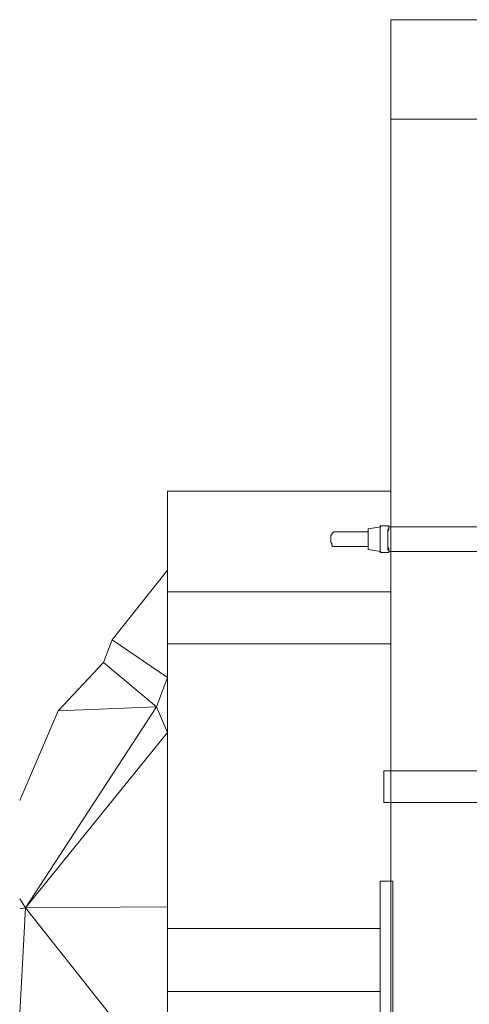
# Model space of a CAD drawing. Header units: millimetres. Extents: x 413 to 305578, y 115 to 38116.
# Tile 11 of 194: x 11474 to 13291, y 15173 to 19151. Entities that reach past the tile are written whole.
import ezdxf

# ---------------------------------------------------------------- set-up
doc = ezdxf.new("R2010")
doc.units = ezdxf.units.MM
doc.layers.add('PDF$_59-60$-$Floor$Plan$-$В_Этаж$00_Сводный$M-EQPM', color=2, linetype='Continuous')
doc.layers.add('PDF$_59-60$-$Floor$Plan$-$В_Этаж$00_Сводный$M-HVAC-DUCT', color=5, linetype='Continuous')
for name, color, linetype, true_color in [('PDF$_V$line_ifc_RVT-1-В_Этаж$00_Сводный$A-GENM', 7, 'Continuous', 0xdd6e6e), ('PDF$_V$line_ifc_RVT-1-В_Этаж$00_Сводный$A-PART', 7, 'Continuous', 0xdcdcdc), ('PDF$_V$line_ifc_RVT-1-В_Этаж$00_Сводный$A-WALL', 7, 'Continuous', 0xbababa), ('PDF$_V$line_ifc_RVT-1-В_Этаж$00_Сводный$L-SITE', 7, 'Continuous', 0xdcdcdc), ('PDF$_V$line_ifc_RVT-1-В_Этаж$00_Сводный$S-STRS', 7, 'Continuous', 0xdcdcdc)]:
    doc.layers.add(name, color=color, linetype=linetype, true_color=true_color)

msp = doc.modelspace()

# ---------------------------------------------------------------- linework, layer by layer
at = {"layer": 'PDF$_59-60$-$Floor$Plan$-$В_Этаж$00_Сводный$M-EQPM', "color": 92, "lineweight": 0, "true_color": 0x00b800}
for points in [[(13383.3, 17102.5), (12965.7, 17102.5), (12965.7, 17106.5), (12933.8, 17106.5), (12929.9, 17106.5), (12929.9, 17102.5), (12929.9, 17098.5), (12929.9, 17090.5), (12929.9, 17082.6), (12929.9, 17074.6), (12929.9, 17066.7), (12929.9, 17058.7), (12929.9, 17046.8), (12929.9, 17038.8), (12929.9, 17026.9), (12929.9, 17019), (12929.9, 17011), (12929.9, 17007), (12929.9, 17003), (12929.9, 16999.1), (12933.8, 16999.1), (12965.7, 16999.1), (12965.7, 17003), (13427, 17003)], [(12965.7, 17106.5), (12965.7, 17102.5), (12965.7, 17098.5), (12961.7, 17090.5), (12961.7, 17082.6), (12961.7, 17074.6), (12961.7, 17066.7), (12961.7, 17058.7), (12961.7, 17046.8), (12961.7, 17038.8), (12961.7, 17026.9), (12961.7, 17019), (12961.7, 17011), (12965.7, 17007), (12965.7, 17003), (12965.7, 16999.1)], [(12882.1, 17082.6), (12742.9, 17082.6), (12738.9, 17078.6), (12735, 17074.6), (12735, 17070.7), (12731, 17066.7), (12731, 17058.7), (12731, 17050.8), (12731, 17046.8), (12731, 17038.8), (12735, 17034.9), (12735, 17026.9), (12738.9, 17022.9), (12742.9, 17022.9), (12882.1, 17022.9)], [(12933.8, 17102.5), (12882.1, 17094.5), (12882.1, 17090.5), (12882.1, 17086.6), (12882.1, 17082.6), (12882.1, 17078.6), (12882.1, 17074.6), (12882.1, 17066.7), (12882.1, 17058.7), (12882.1, 17050.8), (12882.1, 17042.8), (12882.1, 17038.8), (12882.1, 17030.9), (12882.1, 17022.9), (12882.1, 17019), (12882.1, 17015), (12882.1, 17011), (12933.8, 17003)], [(12965.7, 17102.5), (12965.7, 17098.5), (12965.7, 17094.5), (12965.7, 17090.5), (12961.7, 17082.6), (12961.7, 17074.6), (12961.7, 17066.7), (12961.7, 17054.7), (12961.7, 17046.8), (12961.7, 17038.8), (12961.7, 17030.9), (12961.7, 17022.9), (12965.7, 17015), (12965.7, 17011), (12965.7, 17007), (12965.7, 17003)]]:
    msp.add_lwpolyline(points, dxfattribs=at)
at = {"layer": 'PDF$_59-60$-$Floor$Plan$-$В_Этаж$00_Сводный$M-HVAC-DUCT', "lineweight": 0}
msp.add_lwpolyline([(12945.8, 15988.8), (13363.4, 15988.8), (13363.4, 16116.1), (12945.8, 16116.1)], close=True, dxfattribs=at)
at = {"layer": 'PDF$_V$line_ifc_RVT-1-В_Этаж$00_Сводный$A-GENM', "lineweight": 0}
for points in [[(12070.7, 16271.2), (12070.7, 16493.9)], [(12070.7, 15479.7), (12070.7, 15547.3)]]:
    msp.add_lwpolyline(points, dxfattribs=at)
msp.add_lwpolyline([(12929.9, 15670.6), (12929.9, 15133.6), (12937.8, 15133.6), (12981.6, 15133.6), (12981.6, 15670.6), (12973.6, 15670.6)], close=True, dxfattribs=at)
at = {"layer": 'PDF$_V$line_ifc_RVT-1-В_Этаж$00_Сводный$A-PART', "color": 9, "lineweight": 0, "true_color": 0xbababa}
msp.add_lwpolyline([(12070.7, 17245.7), (12070.7, 16840), (12973.6, 16840), (12973.6, 17245.7)], close=True, dxfattribs=at)
at = {"layer": 'PDF$_V$line_ifc_RVT-1-В_Этаж$00_Сводный$A-PART', "lineweight": 0}
for points in [[(12070.7, 16756.4), (12070.7, 16629.2), (12973.6, 16629.2)], [(12921.9, 14195), (12070.7, 14195), (12070.7, 14453.5), (12070.7, 14708.1), (12070.7, 14966.6), (12070.7, 15225.1), (12070.7, 15479.7), (12929.9, 15479.7)], [(12929.9, 15225.1), (12070.7, 15225.1)]]:
    msp.add_lwpolyline(points, dxfattribs=at)
at = {"layer": 'PDF$_V$line_ifc_RVT-1-В_Этаж$00_Сводный$A-WALL', "lineweight": 0}
for points in [[(19806.9, 18749.1), (19608, 18749.1), (19608, 17969.6), (19810.8, 17969.6), (20009.7, 17969.6), (20009.7, 18749.1), (19806.9, 18749.1), (19806.9, 19150.9), (12973.6, 19150.9), (12973.6, 18749.1)], [(13371.4, 15133.6), (13371.4, 18749.1), (12973.6, 18749.1), (12973.6, 15133.6), (13172.5, 15133.6)]]:
    msp.add_lwpolyline(points, close=True, dxfattribs=at)
at = {"layer": 'PDF$_V$line_ifc_RVT-1-В_Этаж$00_Сводный$L-SITE', "color": 9, "lineweight": 0, "true_color": 0xbababa}
msp.add_lwpolyline([(11474.1, 15996.7), (11629.2, 16358.7), (11812.2, 16553.6), (11848, 16645.1), (12070.7, 16927.5), (12070.7, 17245.7), (12973.6, 17245.7), (12973.6, 19150.9), (26644.1, 19150.9), (26644.1, 17229.8), (27547, 17229.8), (27547, 16963.3), (27566.9, 16951.3)], dxfattribs=at)
at = {"layer": 'PDF$_V$line_ifc_RVT-1-В_Этаж$00_Сводный$L-SITE', "lineweight": 0}
for points in [[(12070.7, 16840), (12070.7, 16756.4)], [(11848, 16645.1), (12070.7, 16493.9), (12027, 16374.6), (12070.7, 16271.2), (11498, 15563.2), (12070.7, 15567.2)], [(12070.7, 16629.2), (12070.7, 16493.9), (12070.7, 16378.6), (12070.7, 16271.2), (12070.7, 15567.2), (12070.7, 15547.3)], [(11812.2, 16553.6), (12027, 16374.6), (11498, 15563.2), (11474.1, 15599)], [(11629.2, 16358.7), (12027, 16374.6)], [(11474.1, 15137.6), (11498, 15563.2), (12070.7, 14839.3), (11474.1, 14712)], [(11498, 15563.2), (11474.1, 15559.2)]]:
    msp.add_lwpolyline(points, dxfattribs=at)
at = {"layer": 'PDF$_V$line_ifc_RVT-1-В_Этаж$00_Сводный$S-STRS', "color": 9, "lineweight": 0, "true_color": 0xbababa}
msp.add_lwpolyline([(12070.7, 17245.7), (12070.7, 16840), (12973.6, 16840), (12973.6, 17245.7)], close=True, dxfattribs=at)
at = {"layer": 'PDF$_V$line_ifc_RVT-1-В_Этаж$00_Сводный$S-STRS', "lineweight": 0}
for points in [[(12070.7, 16756.4), (12070.7, 16629.2), (12973.6, 16629.2)], [(12921.9, 14195), (12070.7, 14195), (12070.7, 14453.5), (12070.7, 14708.1), (12070.7, 14966.6), (12070.7, 15225.1), (12070.7, 15479.7), (12929.9, 15479.7)], [(12929.9, 15225.1), (12070.7, 15225.1)]]:
    msp.add_lwpolyline(points, dxfattribs=at)

doc.saveas('drawing.dxf')
